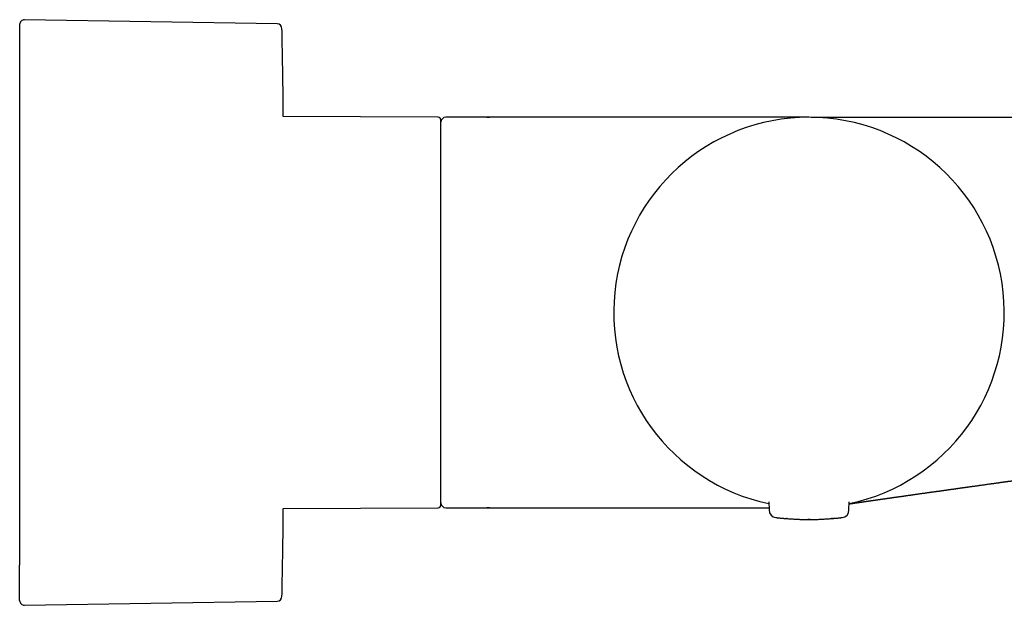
# Model space of a CAD drawing. Header units: millimetres. Extents: x 8 to 865, y 12 to 373.
# Tile 13 of 14: x 680 to 781, y 313 to 373. Entities that reach past the tile are written whole.
import ezdxf

# ---------------------------------------------------------------- set-up
doc = ezdxf.new("R2010")
doc.units = ezdxf.units.MM

msp = doc.modelspace()

# ---------------------------------------------------------------- linework, layer by layer
at = {"color": 7, "linetype": 'Continuous', "lineweight": 30}
for p, q in [((706.62, 372.56), (680.75, 372.99)), ((723.09, 363), (707.24, 363.07)), ((728.09, 363), (723.89, 363)), ((761.09, 363), (728.09, 363)), ((728.09, 363), (728.09, 363)), ((781.09, 343), (781.1, 343)), ((781.1, 343), (781.1, 343)), ((707.24, 322.93), (723.09, 323)), ((723.89, 323), (728.09, 323)), ((728.09, 323.01), (728.09, 323)), ((728.09, 323), (756.99, 323)), ((756.99, 323.6), (757, 322.79)), ((765.19, 322.79), (765.2, 323.6)), ((758.77, 321.89), (758.8, 321.89)), ((758.84, 321.89), (758.8, 321.89)), ((763.39, 321.89), (763.35, 321.89)), ((763.38, 321.89), (763.42, 321.89)), ((763.38, 321.89), (763.39, 321.89)), ((763.57, 321.91), (763.5, 321.9)), ((763.68, 321.92), (763.62, 321.91)), ((763.8, 321.93), (763.8, 321.93)), ((763.8, 321.93), (763.8, 321.93)), ((680.75, 313.01), (706.62, 313.44))]:
    msp.add_line(p, q, dxfattribs=at)
at = {"color": 7, "linetype": 'Continuous', "lineweight": 30, "flags": 128}
for points in [[(707.24, 363.07), (707.24, 363.27), (707.23, 363.68)], [(707.23, 322.33), (707.24, 322.73), (707.24, 322.93)]]:
    msp.add_lwpolyline(points, dxfattribs=at)
at = {"color": 7, "linetype": 'Continuous', "lineweight": 30}
for centre, radius, start, end in [((680.74, 372.49), 0.5, 89.0452, 180), ((706.61, 372.06), 0.5, 1.3318, 89.044), ((723.09, 362.7), 0.3, 0, 89.75), ((723.89, 362.5), 0.5, 90, 180), ((761.09, 343), 20, 281.8386, 258.1614), ((761.09, 343), 20, 281.8413, 258.1587), ((723.09, 323.3), 0.3, 270.25, 0), ((723.89, 323.5), 0.5, 180, 270), ((757.8, 322.79), 0.8, 180.5, 263.2497), ((764.39, 322.79), 0.8, 276.7503, 359.5), ((706.61, 313.94), 0.5, 270.956, 358.6682), ((680.74, 313.51), 0.5, 180, 270.9548)]:
    msp.add_arc(centre, radius, start, end, dxfattribs=at)
for points, knots in [([(680.24, 372.49), (680.24, 372.49), (680.24, 372.49), (680.24, 372.48), (680.24, 372.47), (680.24, 372.44), (680.24, 372.4), (680.24, 372.36), (680.24, 372.31), (680.24, 372.25), (680.24, 372.18), (680.24, 372.11), (680.24, 372.03), (680.24, 371.93), (680.24, 371.83), (680.24, 371.71), (680.24, 371.58), (680.24, 371.45), (680.24, 371.3), (680.24, 371.13), (680.24, 370.96), (680.24, 370.77), (680.24, 370.58), (680.24, 370.37), (680.24, 370.16), (680.24, 369.94), (680.24, 369.72), (680.24, 369.49), (680.24, 369.25), (680.24, 369.02), (680.24, 368.8), (680.24, 368.59), (680.24, 368.38), (680.24, 368.17), (680.24, 367.95), (680.24, 367.72), (680.24, 367.49), (680.24, 367.24), (680.24, 366.96), (680.24, 366.65), (680.24, 366.33), (680.24, 366.01), (680.24, 365.72), (680.24, 365.49), (680.24, 365.3), (680.24, 365.11), (680.24, 364.92), (680.24, 364.73), (680.24, 364.53), (680.24, 364.28), (680.24, 363.97), (680.24, 363.6), (680.24, 363.25), (680.24, 362.92), (680.24, 362.62), (680.24, 362.32), (680.24, 362.02), (680.24, 361.71), (680.24, 361.41), (680.24, 361.07), (680.24, 360.68), (680.24, 360.25), (680.24, 359.82), (680.24, 359.38), (680.24, 358.94), (680.24, 358.5), (680.24, 358.05), (680.24, 357.6), (680.24, 357.13), (680.24, 356.64), (680.24, 356.14), (680.24, 355.63), (680.24, 355.12), (680.24, 354.6), (680.24, 354.14), (680.24, 353.73), (680.24, 353.38), (680.24, 353.02), (680.24, 352.66), (680.24, 352.3), (680.24, 351.92), (680.24, 351.49), (680.24, 351), (680.24, 350.45), (680.24, 349.91), (680.24, 349.36), (680.24, 348.81), (680.24, 348.26), (680.24, 347.72), (680.24, 347.17), (680.24, 346.71), (680.24, 346.35), (680.24, 346.09), (680.24, 345.82), (680.24, 345.56), (680.24, 345.29), (680.24, 345.02), (680.24, 344.68), (680.24, 344.27), (680.24, 343.78), (680.24, 343.28), (680.24, 342.77), (680.24, 342.24), (680.24, 341.72), (680.24, 341.2), (680.24, 340.68), (680.24, 340.19), (680.24, 339.7), (680.24, 339.22), (680.24, 338.73), (680.24, 338.25), (680.24, 337.77), (680.24, 337.28), (680.24, 336.77), (680.24, 336.25), (680.24, 335.73), (680.24, 335.21), (680.24, 334.69), (680.24, 334.15), (680.24, 333.61), (680.24, 333.07), (680.24, 332.54), (680.24, 332.01), (680.24, 331.5), (680.24, 331), (680.24, 330.51), (680.24, 330.03), (680.24, 329.55), (680.24, 329.11), (680.24, 328.71), (680.24, 328.34), (680.24, 327.98), (680.24, 327.62), (680.24, 327.27), (680.24, 326.92), (680.24, 326.57), (680.24, 326.2), (680.24, 325.8), (680.24, 325.38), (680.24, 324.96), (680.24, 324.55), (680.24, 324.2), (680.24, 323.92), (680.24, 323.7), (680.24, 323.49), (680.24, 323.27), (680.24, 323.06), (680.24, 322.85), (680.24, 322.58), (680.24, 322.26), (680.24, 321.89), (680.24, 321.56), (680.24, 321.25), (680.24, 320.98), (680.24, 320.72), (680.24, 320.46), (680.24, 320.2), (680.24, 319.96), (680.24, 319.69), (680.24, 319.4), (680.24, 319.08), (680.24, 318.77), (680.24, 318.47), (680.24, 318.19), (680.24, 317.91), (680.24, 317.64), (680.24, 317.37), (680.24, 317.2), (680.24, 317.12)], [0, 0, 0, 0, 0.0029757, 0.0097004, 0.0164307, 0.0231686, 0.0299163, 0.0361844, 0.0424434, 0.048695, 0.0549408, 0.0611826, 0.067422, 0.0736609, 0.080525, 0.0873927, 0.0942662, 0.101148, 0.1080402, 0.115352, 0.1226518, 0.1299422, 0.137226, 0.1445059, 0.1517845, 0.1586486, 0.1655163, 0.1723899, 0.1792716, 0.1861638, 0.191534, 0.1968974, 0.2022551, 0.2076083, 0.212958, 0.2183052, 0.2236511, 0.2289966, 0.235718, 0.2424428, 0.249173, 0.255911, 0.2626587, 0.2663538, 0.2700456, 0.2737346, 0.2774212, 0.2811055, 0.2847881, 0.2884692, 0.2952151, 0.3019596, 0.3087046, 0.3138684, 0.3190347, 0.3242047, 0.3293791, 0.334559, 0.3395353, 0.34442, 0.3512512, 0.3580757, 0.3648959, 0.3717138, 0.3785319, 0.3852304, 0.3919332, 0.3986424, 0.4053602, 0.4126168, 0.419863, 0.4271015, 0.4343351, 0.4415662, 0.4487976, 0.4536693, 0.4585431, 0.4634198, 0.4683004, 0.4731855, 0.4782824, 0.4834616, 0.4907035, 0.4979376, 0.5051665, 0.5123929, 0.5196194, 0.5267196, 0.5338249, 0.540938, 0.5480612, 0.551499, 0.5549338, 0.558366, 0.5617958, 0.5652236, 0.5686496, 0.5720741, 0.5783492, 0.584622, 0.5908941, 0.5976155, 0.6043403, 0.6110705, 0.6178085, 0.6245562, 0.6308243, 0.6370833, 0.6433348, 0.6495806, 0.6558224, 0.6620619, 0.6683007, 0.6751648, 0.6820325, 0.6889061, 0.6957878, 0.70268, 0.7099918, 0.7172916, 0.7245821, 0.7318659, 0.7391457, 0.7464244, 0.7532885, 0.7601562, 0.7670297, 0.7739115, 0.7808037, 0.7861738, 0.7915372, 0.796895, 0.8022482, 0.8075978, 0.812945, 0.8182909, 0.8236365, 0.8303579, 0.8370826, 0.8438129, 0.8505508, 0.8572985, 0.8609936, 0.8646855, 0.8683745, 0.872061, 0.8757454, 0.8794279, 0.883109, 0.889855, 0.8965994, 0.9033444, 0.9085082, 0.9136746, 0.9188445, 0.9240189, 0.9291988, 0.9341748, 0.9390591, 0.9458898, 0.9527141, 0.959534, 0.966352, 0.9731701, 0.9798688, 0.9865719, 0.9932817, 1, 1, 1, 1]), ([(723.39, 352.45), (723.39, 352.57), (723.39, 352.81), (723.39, 353.16), (723.39, 353.51), (723.39, 353.79), (723.39, 354.01), (723.39, 354.16), (723.39, 354.31), (723.39, 354.46), (723.39, 354.62), (723.39, 354.78), (723.39, 355.02), (723.39, 355.33), (723.39, 355.7), (723.39, 356.03), (723.39, 356.31), (723.39, 356.49), (723.39, 356.6), (723.39, 356.65), (723.39, 356.7), (723.39, 356.75), (723.39, 356.81), (723.39, 356.86), (723.39, 356.99), (723.39, 357.2), (723.39, 357.49), (723.39, 357.77), (723.39, 358.05), (723.39, 358.28), (723.39, 358.48), (723.39, 358.65), (723.39, 358.82), (723.39, 358.98), (723.39, 359.15), (723.39, 359.33), (723.39, 359.51), (723.39, 359.71), (723.39, 359.9), (723.39, 360.08), (723.39, 360.23), (723.39, 360.35), (723.39, 360.44), (723.39, 360.53), (723.39, 360.61), (723.39, 360.69), (723.39, 360.77), (723.39, 360.85), (723.39, 360.95), (723.39, 361.06), (723.39, 361.19), (723.39, 361.31), (723.39, 361.43), (723.39, 361.54), (723.39, 361.65), (723.39, 361.74), (723.39, 361.82), (723.39, 361.89), (723.39, 361.95), (723.39, 362.02), (723.39, 362.07), (723.39, 362.13), (723.39, 362.19), (723.39, 362.25), (723.39, 362.31), (723.39, 362.38), (723.39, 362.44), (723.39, 362.49), (723.39, 362.54), (723.39, 362.58), (723.39, 362.62), (723.39, 362.64), (723.39, 362.66), (723.39, 362.68), (723.39, 362.69), (723.39, 362.7), (723.39, 362.7), (723.39, 362.7), (723.39, 362.7)], [0, 0, 0, 0, 0.019508, 0.038999, 0.058482, 0.077964, 0.086714, 0.095465, 0.104221, 0.11298, 0.121743, 0.131321, 0.141233, 0.16434, 0.187432, 0.210523, 0.22577, 0.241026, 0.244453, 0.24788, 0.251309, 0.254738, 0.258168, 0.261599, 0.26503, 0.284947, 0.304839, 0.324715, 0.344583, 0.364453, 0.377469, 0.390492, 0.403525, 0.41657, 0.430144, 0.444319, 0.461325, 0.478333, 0.495349, 0.51251, 0.530453, 0.539262, 0.548071, 0.55688, 0.56569, 0.574501, 0.583316, 0.592133, 0.600955, 0.616268, 0.631575, 0.64688, 0.662186, 0.677499, 0.692822, 0.708679, 0.719698, 0.730714, 0.741729, 0.752744, 0.763762, 0.774783, 0.785809, 0.796842, 0.813546, 0.830241, 0.846933, 0.863627, 0.880328, 0.897042, 0.914206, 0.927801, 0.941391, 0.95498, 0.96857, 0.982165, 0.995767, 1, 1, 1, 1]), ([(740.62, 363), (740.29, 363), (739.65, 363), (738.68, 363), (737.73, 363), (736.85, 363), (736.05, 363), (735.32, 363), (734.61, 363), (733.94, 363), (733.31, 363), (732.73, 363), (732.16, 363), (731.59, 363), (731.04, 363), (730.51, 363), (730, 363), (729.51, 363), (729.03, 363), (728.56, 362.99), (728.25, 362.99), (728.09, 362.99)], [0, 0, 0, 0, 0.077796, 0.154945, 0.231317, 0.306785, 0.365363, 0.42324, 0.480355, 0.536645, 0.583712, 0.630104, 0.67578, 0.720704, 0.764838, 0.808143, 0.848181, 0.887417, 0.92582, 0.963358, 1, 1, 1, 1]), ([(741.11, 363), (740.97, 363), (740.68, 363), (740.39, 363), (740.24, 363)], [0, 0, 0, 0, 0.48032, 1, 1, 1, 1]), ([(761.32, 363), (761.33, 363), (761.37, 363), (761.43, 363), (761.5, 363), (761.55, 363), (761.59, 363), (761.62, 363), (761.66, 363), (761.7, 363), (761.77, 363), (761.86, 363), (762, 363), (762.14, 363), (762.29, 363), (762.45, 363), (762.61, 363), (762.76, 363), (762.91, 363), (763.07, 363), (763.23, 363), (763.39, 363), (763.59, 363), (763.82, 363), (764.08, 363), (764.35, 363), (764.63, 363), (764.93, 363), (765.23, 363), (765.53, 363), (765.83, 363), (766.15, 363), (766.47, 363), (766.81, 363), (767.15, 363), (767.5, 363), (767.86, 363), (768.22, 363), (768.55, 363), (768.84, 363), (769.09, 363), (769.35, 363), (769.61, 363), (769.87, 363), (770.17, 363), (770.53, 363), (770.93, 363), (771.33, 363), (771.74, 363), (772.16, 363), (772.54, 363), (772.87, 363), (773.16, 363), (773.45, 363), (773.75, 363), (774.05, 363), (774.35, 363), (774.7, 363), (775.11, 363), (775.58, 363), (776.05, 363), (776.53, 363), (777.01, 363), (777.44, 363), (777.82, 363), (778.15, 363), (778.48, 363), (778.82, 363), (779.15, 363), (779.49, 363), (779.89, 363), (780.34, 363), (780.86, 363), (781.38, 363), (781.9, 363), (782.43, 363), (782.94, 363), (783.43, 363), (783.89, 363), (784.27, 363), (784.55, 363), (784.74, 363), (784.92, 363), (785.11, 363), (785.29, 363), (785.53, 363), (785.81, 363), (786.14, 363), (786.46, 363), (786.78, 363), (787.06, 363), (787.32, 363), (787.56, 363), (787.78, 363), (787.97, 363), (788.14, 363), (788.26, 363), (788.32, 363), (788.35, 363), (788.37, 363), (788.39, 363), (788.41, 363), (788.56, 363), (788.74, 363), (788.94, 363), (789.03, 363), (789.11, 363), (789.32, 363), (789.52, 363), (789.7, 363), (789.71, 363), (789.73, 363), (789.74, 363), (789.76, 363), (789.79, 363), (789.83, 363), (789.89, 363), (789.95, 363), (790.01, 363), (790.08, 363), (790.15, 363), (790.23, 363), (790.31, 363), (790.39, 363), (790.46, 363), (790.52, 363), (790.57, 363), (790.6, 363), (790.61, 363)], [0, 0, 0, 0, 0.007587, 0.018925, 0.030313, 0.034801, 0.039298, 0.043804, 0.048318, 0.052842, 0.057375, 0.070028, 0.082697, 0.095388, 0.108104, 0.12085, 0.13363, 0.143699, 0.153793, 0.163915, 0.174066, 0.184249, 0.194466, 0.208765, 0.223058, 0.23735, 0.251646, 0.265953, 0.280274, 0.293796, 0.307341, 0.320913, 0.334515, 0.348105, 0.361666, 0.375201, 0.388715, 0.402213, 0.415698, 0.424523, 0.433347, 0.44217, 0.450993, 0.459818, 0.468646, 0.481597, 0.494503, 0.507369, 0.5202, 0.532998, 0.545769, 0.554356, 0.562934, 0.571504, 0.580068, 0.588625, 0.597179, 0.60573, 0.618686, 0.631595, 0.644463, 0.657295, 0.670094, 0.682866, 0.691455, 0.700035, 0.708609, 0.717176, 0.72574, 0.734301, 0.742861, 0.755777, 0.768655, 0.781499, 0.794313, 0.807105, 0.819878, 0.831107, 0.842331, 0.853552, 0.85796, 0.862369, 0.866778, 0.871188, 0.875599, 0.880012, 0.887928, 0.89567, 0.903239, 0.910637, 0.917752, 0.92308, 0.92865, 0.934463, 0.938433, 0.942509, 0.946183, 0.946671, 0.947159, 0.947649, 0.948141, 0.948634, 0.949128, 0.959046, 0.961022, 0.963008, 0.965004, 0.966692, 0.978225, 0.978784, 0.979028, 0.979323, 0.979669, 0.980065, 0.980511, 0.981764, 0.983296, 0.984563, 0.985973, 0.987526, 0.989222, 0.990835, 0.993011, 0.994928, 0.996585, 0.997983, 0.999121, 1, 1, 1, 1]), ([(723.39, 323.3), (723.39, 323.3), (723.39, 323.3), (723.39, 323.31), (723.39, 323.32), (723.39, 323.34), (723.39, 323.37), (723.39, 323.41), (723.39, 323.45), (723.39, 323.5), (723.39, 323.56), (723.39, 323.61), (723.39, 323.68), (723.39, 323.75), (723.39, 323.83), (723.39, 323.92), (723.39, 324.03), (723.39, 324.16), (723.39, 324.3), (723.39, 324.45), (723.39, 324.61), (723.39, 324.77), (723.39, 324.95), (723.39, 325.12), (723.39, 325.31), (723.39, 325.51), (723.39, 325.71), (723.39, 325.93), (723.39, 326.17), (723.39, 326.41), (723.39, 326.66), (723.39, 326.92), (723.39, 327.17), (723.39, 327.41), (723.39, 327.63), (723.39, 327.86), (723.39, 328.09), (723.39, 328.33), (723.39, 328.57), (723.39, 328.83), (723.39, 329.1), (723.39, 329.38), (723.39, 329.66), (723.39, 329.94), (723.39, 330.23), (723.39, 330.5), (723.39, 330.75), (723.39, 330.99), (723.39, 331.22), (723.39, 331.46), (723.39, 331.7), (723.39, 331.94), (723.39, 332.21), (723.39, 332.5), (723.39, 332.81), (723.39, 333.12), (723.39, 333.44), (723.39, 333.76), (723.39, 334.08), (723.39, 334.37), (723.39, 334.62), (723.39, 334.84), (723.39, 335.06), (723.39, 335.28), (723.39, 335.51), (723.39, 335.73), (723.39, 335.96), (723.39, 336.2), (723.39, 336.46), (723.39, 336.74), (723.39, 337.02), (723.39, 337.31), (723.39, 337.59), (723.39, 337.87), (723.39, 338.16), (723.39, 338.51), (723.39, 338.92), (723.39, 339.29), (723.39, 339.54), (723.39, 339.67), (723.39, 339.8), (723.39, 339.92), (723.39, 340.05), (723.39, 340.27), (723.39, 340.58), (723.39, 340.98), (723.39, 341.38), (723.39, 341.78), (723.39, 342.17), (723.39, 342.53), (723.39, 342.86), (723.39, 343.15), (723.39, 343.45), (723.39, 343.75), (723.39, 344.04), (723.39, 344.36), (723.39, 344.73), (723.39, 345.14), (723.39, 345.54), (723.39, 345.94), (723.39, 346.31), (723.39, 346.58), (723.39, 346.75), (723.39, 346.83), (723.39, 346.91), (723.39, 346.99), (723.39, 347.07), (723.39, 347.15), (723.39, 347.35), (723.39, 347.68), (723.39, 348.13), (723.39, 348.58), (723.39, 348.94), (723.39, 349.22), (723.39, 349.42), (723.39, 349.62), (723.39, 349.81), (723.39, 350), (723.39, 350.19), (723.39, 350.45), (723.39, 350.79), (723.39, 351.21), (723.39, 351.63), (723.39, 352.04), (723.39, 352.31), (723.39, 352.45)], [0, 0, 0, 0, 0.00485, 0.014067, 0.023279, 0.032488, 0.041698, 0.050913, 0.060135, 0.069514, 0.078152, 0.086787, 0.095422, 0.104058, 0.1127, 0.12135, 0.132519, 0.14368, 0.154839, 0.166002, 0.177174, 0.188406, 0.199013, 0.209617, 0.220221, 0.230831, 0.241452, 0.252709, 0.263957, 0.275203, 0.286452, 0.297712, 0.308918, 0.31769, 0.326459, 0.335227, 0.343997, 0.352772, 0.361556, 0.370984, 0.380406, 0.389826, 0.399246, 0.408671, 0.418103, 0.427377, 0.434616, 0.441853, 0.449089, 0.456325, 0.463564, 0.470807, 0.478056, 0.487006, 0.495952, 0.504895, 0.513839, 0.522787, 0.531742, 0.540461, 0.546397, 0.552332, 0.558266, 0.5642, 0.570136, 0.576073, 0.582014, 0.587958, 0.595212, 0.602463, 0.609712, 0.616961, 0.624213, 0.631467, 0.638726, 0.645703, 0.657892, 0.67008, 0.673273, 0.676467, 0.679661, 0.682856, 0.686052, 0.689249, 0.699091, 0.708929, 0.718767, 0.72861, 0.738348, 0.747677, 0.755005, 0.762334, 0.769665, 0.777, 0.784066, 0.790808, 0.80091, 0.811005, 0.821096, 0.831187, 0.840071, 0.848962, 0.850959, 0.852957, 0.854955, 0.856954, 0.858953, 0.860954, 0.862954, 0.87437, 0.885774, 0.897172, 0.90857, 0.913689, 0.91881, 0.923934, 0.929061, 0.934191, 0.9389, 0.943429, 0.954744, 0.966052, 0.977359, 0.988674, 1, 1, 1, 1]), ([(765.2, 323.4), (765.2, 323.4), (765.21, 323.4), (765.22, 323.4), (765.24, 323.4), (765.26, 323.41), (765.28, 323.41), (765.3, 323.41), (765.32, 323.42), (765.33, 323.42), (765.35, 323.42), (765.36, 323.42), (765.38, 323.43), (765.4, 323.43), (765.41, 323.43), (765.43, 323.43), (765.45, 323.44), (765.48, 323.44), (765.5, 323.44), (765.53, 323.45), (765.55, 323.45), (765.58, 323.45), (765.6, 323.46), (765.62, 323.46), (765.63, 323.46), (765.65, 323.47), (765.66, 323.47), (765.68, 323.47), (765.71, 323.47), (765.74, 323.48), (765.78, 323.48), (765.8, 323.49), (765.83, 323.49), (765.85, 323.5), (765.87, 323.5), (765.9, 323.5), (765.91, 323.5), (765.93, 323.51), (765.94, 323.51), (765.96, 323.51), (765.97, 323.51), (765.99, 323.52), (766.01, 323.52), (766.04, 323.52), (766.06, 323.53), (766.09, 323.53), (766.12, 323.54), (766.15, 323.54), (766.18, 323.54), (766.2, 323.55), (766.23, 323.55), (766.25, 323.55), (766.28, 323.56), (766.3, 323.56), (766.33, 323.57), (766.37, 323.57), (766.41, 323.58), (766.45, 323.58), (766.5, 323.59), (766.54, 323.6), (766.59, 323.6), (766.64, 323.61), (766.68, 323.62), (766.71, 323.62), (766.74, 323.63), (766.77, 323.63), (766.8, 323.63), (766.83, 323.64), (766.86, 323.64), (766.89, 323.65), (766.91, 323.65), (766.93, 323.65), (766.95, 323.66), (766.98, 323.66), (767.01, 323.66), (767.04, 323.67), (767.08, 323.67), (767.11, 323.68), (767.15, 323.69), (767.19, 323.69), (767.23, 323.7), (767.26, 323.7), (767.3, 323.71), (767.33, 323.71), (767.35, 323.71), (767.38, 323.72), (767.42, 323.72), (767.46, 323.73), (767.52, 323.74), (767.58, 323.75), (767.65, 323.76), (767.71, 323.77), (767.77, 323.77), (767.82, 323.78), (767.86, 323.79), (767.91, 323.79), (767.95, 323.8), (768, 323.81), (768.05, 323.81), (768.11, 323.82), (768.18, 323.83), (768.25, 323.84), (768.32, 323.85), (768.38, 323.86), (768.44, 323.87), (768.49, 323.88), (768.55, 323.89), (768.6, 323.89), (768.65, 323.9), (768.7, 323.91), (768.76, 323.92), (768.81, 323.92), (768.86, 323.93), (768.91, 323.94), (768.95, 323.94), (769, 323.95), (769.04, 323.96), (769.09, 323.96), (769.14, 323.97), (769.19, 323.98), (769.24, 323.98), (769.29, 323.99), (769.33, 324), (769.38, 324), (769.43, 324.01), (769.48, 324.02), (769.52, 324.03), (769.57, 324.03), (769.62, 324.04), (769.67, 324.05), (769.72, 324.05), (769.77, 324.06), (769.81, 324.07), (769.85, 324.07), (769.91, 324.08), (769.97, 324.09), (770.04, 324.1), (770.11, 324.11), (770.18, 324.12), (770.25, 324.13), (770.31, 324.14), (770.38, 324.15), (770.45, 324.16), (770.51, 324.16), (770.56, 324.17), (770.61, 324.18), (770.67, 324.19), (770.73, 324.2), (770.79, 324.2), (770.85, 324.21), (770.91, 324.22), (770.95, 324.23), (771, 324.23), (771.05, 324.24), (771.1, 324.25), (771.16, 324.26), (771.23, 324.27), (771.32, 324.28), (771.4, 324.29), (771.49, 324.3), (771.57, 324.31), (771.65, 324.33), (771.73, 324.34), (771.8, 324.35), (771.87, 324.36), (771.94, 324.37), (772.02, 324.38), (772.1, 324.39), (772.18, 324.4), (772.26, 324.41), (772.34, 324.42), (772.44, 324.44), (772.57, 324.45), (772.72, 324.48), (772.87, 324.5), (773.01, 324.52), (773.12, 324.53), (773.21, 324.55), (773.3, 324.56), (773.38, 324.57), (773.45, 324.58), (773.51, 324.59), (773.57, 324.6), (773.64, 324.61), (773.71, 324.62), (773.8, 324.63), (773.88, 324.64), (773.97, 324.65), (774.05, 324.66), (774.14, 324.68), (774.24, 324.69), (774.34, 324.7), (774.42, 324.71), (774.49, 324.72), (774.54, 324.73), (774.58, 324.74), (774.62, 324.74), (774.66, 324.75), (774.71, 324.76), (774.76, 324.76), (774.81, 324.77), (774.87, 324.78), (774.94, 324.79), (775, 324.8), (775.06, 324.81), (775.13, 324.81), (775.2, 324.82), (775.27, 324.83), (775.35, 324.85), (775.44, 324.86), (775.52, 324.87), (775.59, 324.88), (775.64, 324.89), (775.69, 324.89), (775.73, 324.9), (775.76, 324.9), (775.78, 324.91), (775.81, 324.91), (775.85, 324.92), (775.9, 324.92), (775.96, 324.93), (776.02, 324.94), (776.09, 324.95), (776.17, 324.96), (776.25, 324.97), (776.34, 324.98), (776.42, 325), (776.5, 325.01), (776.56, 325.02), (776.63, 325.03), (776.7, 325.03), (776.76, 325.04), (776.81, 325.05), (776.85, 325.06), (776.89, 325.06), (776.92, 325.07), (776.95, 325.07), (776.99, 325.08), (777.04, 325.08), (777.1, 325.09), (777.17, 325.1), (777.25, 325.11), (777.33, 325.12), (777.43, 325.14), (777.54, 325.15), (777.64, 325.17), (777.73, 325.18), (777.8, 325.19), (777.86, 325.2), (777.91, 325.21), (777.96, 325.21), (778.04, 325.22), (778.14, 325.24), (778.26, 325.25), (778.39, 325.27), (778.51, 325.29), (778.63, 325.31), (778.78, 325.33), (778.95, 325.35), (779.15, 325.38), (779.35, 325.41), (779.51, 325.43), (779.63, 325.45), (779.71, 325.46), (779.79, 325.47), (779.88, 325.48), (779.98, 325.49), (780.08, 325.51), (780.19, 325.52), (780.28, 325.54), (780.38, 325.55), (780.46, 325.56), (780.54, 325.57), (780.62, 325.58), (780.7, 325.6), (780.77, 325.61), (780.83, 325.61), (780.88, 325.62), (780.92, 325.63), (780.97, 325.63), (781.02, 325.64), (781.08, 325.65), (781.15, 325.66), (781.23, 325.67), (781.31, 325.68), (781.4, 325.69), (781.49, 325.71), (781.58, 325.72), (781.67, 325.73), (781.75, 325.74), (781.82, 325.75), (781.88, 325.76), (781.94, 325.77), (781.99, 325.78), (782.05, 325.79), (782.12, 325.8), (782.18, 325.81), (782.29, 325.82), (782.42, 325.84), (782.58, 325.86), (782.73, 325.88), (782.88, 325.9), (783.02, 325.92), (783.17, 325.94), (783.34, 325.97), (783.57, 326), (783.77, 326.03), (783.93, 326.05), (783.99, 326.06), (784.06, 326.07), (784.11, 326.08), (784.15, 326.08), (784.19, 326.09), (784.23, 326.09), (784.27, 326.1), (784.32, 326.11), (784.37, 326.11), (784.43, 326.12), (784.53, 326.14), (784.68, 326.16), (784.87, 326.18), (785.03, 326.2), (785.14, 326.22), (785.22, 326.23), (785.29, 326.24), (785.35, 326.25), (785.4, 326.26), (785.44, 326.26), (785.47, 326.27), (785.49, 326.27), (785.52, 326.27), (785.56, 326.28), (785.61, 326.29), (785.67, 326.3), (785.73, 326.3), (785.79, 326.31), (785.85, 326.32), (786.01, 326.34), (786.27, 326.38), (786.53, 326.42), (786.7, 326.44), (786.76, 326.45), (786.81, 326.46), (786.85, 326.46), (786.89, 326.47), (786.93, 326.47), (786.96, 326.48), (787, 326.48), (787.05, 326.49), (787.11, 326.5), (787.18, 326.51), (787.25, 326.52), (787.33, 326.53), (787.4, 326.54), (787.47, 326.55), (787.55, 326.56), (787.63, 326.57), (787.72, 326.58), (787.8, 326.6), (787.87, 326.6), (787.92, 326.61), (787.96, 326.62), (788, 326.62), (788.03, 326.63), (788.07, 326.63), (788.1, 326.64), (788.14, 326.64), (788.18, 326.65), (788.23, 326.66), (788.29, 326.66), (788.36, 326.67), (788.44, 326.69), (788.53, 326.7), (788.63, 326.71), (788.74, 326.73), (788.86, 326.74), (789, 326.76), (789.14, 326.78), (789.27, 326.8), (789.4, 326.82), (789.53, 326.83), (789.66, 326.85), (789.8, 326.87), (789.95, 326.89), (790.11, 326.91), (790.27, 326.94), (790.44, 326.96), (790.61, 326.98), (790.73, 327), (790.78, 327.01)], [0, 0, 0, 0, 0.000705, 0.002513, 0.004441, 0.006788, 0.008918, 0.01083, 0.012658, 0.014233, 0.015751, 0.017322, 0.018946, 0.020623, 0.022352, 0.024102, 0.026287, 0.028455, 0.030684, 0.033171, 0.035927, 0.03801, 0.039901, 0.041558, 0.04298, 0.044226, 0.045551, 0.046989, 0.049884, 0.052893, 0.055975, 0.057906, 0.059891, 0.06193, 0.064013, 0.065951, 0.067323, 0.068563, 0.069669, 0.070736, 0.072044, 0.073611, 0.075437, 0.077474, 0.079506, 0.081508, 0.084062, 0.086385, 0.088449, 0.090477, 0.0923, 0.094144, 0.096015, 0.097911, 0.099829, 0.102874, 0.105916, 0.108944, 0.112004, 0.115266, 0.118758, 0.122518, 0.124596, 0.126745, 0.128955, 0.131226, 0.133463, 0.135491, 0.137307, 0.138911, 0.140339, 0.141744, 0.143143, 0.144536, 0.146715, 0.149027, 0.151558, 0.153756, 0.156033, 0.158384, 0.160807, 0.163161, 0.165291, 0.167094, 0.168759, 0.17057, 0.172562, 0.174711, 0.178684, 0.182784, 0.186749, 0.19051, 0.194141, 0.196675, 0.199158, 0.201592, 0.204081, 0.206811, 0.209785, 0.21283, 0.216905, 0.22084, 0.224607, 0.228193, 0.231221, 0.234015, 0.236768, 0.239835, 0.242445, 0.24516, 0.247975, 0.25081, 0.253386, 0.25568, 0.257897, 0.260446, 0.262688, 0.265141, 0.267575, 0.269826, 0.272476, 0.274839, 0.277157, 0.279496, 0.281825, 0.284134, 0.286636, 0.288815, 0.291183, 0.293714, 0.296115, 0.298301, 0.300271, 0.302034, 0.304732, 0.307717, 0.310915, 0.314153, 0.317421, 0.320702, 0.323769, 0.326808, 0.329773, 0.332488, 0.334943, 0.337086, 0.339532, 0.342283, 0.345239, 0.347946, 0.350344, 0.352323, 0.354221, 0.356273, 0.35848, 0.360803, 0.364358, 0.368071, 0.371735, 0.375279, 0.378768, 0.382188, 0.385566, 0.388686, 0.39151, 0.394333, 0.397485, 0.400828, 0.404125, 0.407379, 0.410633, 0.413897, 0.419675, 0.425639, 0.431801, 0.438206, 0.441661, 0.445184, 0.448599, 0.451679, 0.454422, 0.45683, 0.459065, 0.461587, 0.4644, 0.467502, 0.470763, 0.474015, 0.477255, 0.480486, 0.48425, 0.487891, 0.491387, 0.493378, 0.495243, 0.496888, 0.498313, 0.499893, 0.501552, 0.503365, 0.505332, 0.507454, 0.509732, 0.512237, 0.514403, 0.516743, 0.519257, 0.521945, 0.524806, 0.527842, 0.53101, 0.533277, 0.535224, 0.536852, 0.538161, 0.539158, 0.540101, 0.541119, 0.542211, 0.544079, 0.54613, 0.548366, 0.550793, 0.553443, 0.556323, 0.559432, 0.56277, 0.564985, 0.567291, 0.569688, 0.571995, 0.574009, 0.575823, 0.577307, 0.57846, 0.579424, 0.580458, 0.581566, 0.583459, 0.585536, 0.587797, 0.590445, 0.593411, 0.596706, 0.600329, 0.604282, 0.606747, 0.60904, 0.611113, 0.612967, 0.614606, 0.616207, 0.620221, 0.624572, 0.628684, 0.632722, 0.636647, 0.64046, 0.647048, 0.65346, 0.659809, 0.666271, 0.668796, 0.671346, 0.67392, 0.676651, 0.679736, 0.683177, 0.686523, 0.689631, 0.692499, 0.695127, 0.697515, 0.700166, 0.702566, 0.704757, 0.70674, 0.708152, 0.709446, 0.710865, 0.712518, 0.714439, 0.716601, 0.718961, 0.7215, 0.724219, 0.727064, 0.730075, 0.732931, 0.735462, 0.737447, 0.739181, 0.740885, 0.742665, 0.744521, 0.746465, 0.748515, 0.750673, 0.755936, 0.760931, 0.765369, 0.769619, 0.773908, 0.778449, 0.783371, 0.788631, 0.799163, 0.801243, 0.803279, 0.805093, 0.806667, 0.808, 0.809093, 0.810125, 0.811477, 0.812774, 0.814277, 0.815987, 0.817887, 0.823795, 0.829444, 0.834835, 0.837287, 0.839642, 0.841728, 0.843521, 0.845021, 0.846048, 0.846871, 0.847511, 0.848343, 0.849507, 0.851003, 0.852707, 0.854498, 0.856298, 0.858105, 0.85992, 0.870362, 0.880957, 0.88283, 0.884551, 0.886076, 0.887403, 0.888532, 0.889448, 0.890386, 0.891565, 0.892984, 0.894738, 0.896763, 0.898943, 0.901083, 0.903182, 0.905239, 0.907255, 0.909961, 0.912587, 0.914971, 0.916993, 0.918345, 0.91946, 0.92044, 0.921428, 0.922425, 0.923412, 0.924409, 0.925599, 0.927106, 0.928854, 0.930883, 0.933183, 0.935736, 0.93852, 0.941504, 0.945223, 0.949084, 0.953035, 0.957069, 0.960571, 0.964173, 0.967924, 0.97189, 0.976157, 0.980752, 0.985359, 0.990197, 0.995221, 1, 1, 1, 1]), ([(728.09, 323.01), (728.24, 323.01), (728.55, 323.01), (729.01, 323), (729.48, 323), (729.96, 323), (730.46, 323), (730.99, 323), (731.56, 323), (732.18, 323), (732.8, 323), (733.44, 323), (734.1, 323), (734.76, 323), (735.44, 323), (736.13, 323), (736.89, 323), (737.74, 323), (738.67, 323), (739.29, 323), (739.6, 323)], [0, 0, 0, 0, 0.0392, 0.079342, 0.120396, 0.162327, 0.205104, 0.248693, 0.301065, 0.354466, 0.408843, 0.464142, 0.521338, 0.579377, 0.638202, 0.697756, 0.757982, 0.837771, 0.918486, 1, 1, 1, 1]), ([(757.7, 322), (757.7, 322), (757.7, 322), (757.72, 322), (757.74, 322), (757.77, 321.99), (757.8, 321.99), (757.85, 321.98), (757.9, 321.98), (757.96, 321.97), (758.04, 321.96), (758.12, 321.95), (758.22, 321.94), (758.31, 321.93), (758.37, 321.93), (758.39, 321.93)], [0, 0, 0, 0, 0.076117, 0.151706, 0.226961, 0.30208, 0.377258, 0.452694, 0.528582, 0.605114, 0.69278, 0.779892, 0.866735, 0.953596, 1, 1, 1, 1]), ([(758.38, 321.93), (758.39, 321.93), (758.39, 321.93), (758.41, 321.93), (758.43, 321.92), (758.45, 321.92), (758.46, 321.92)], [0, 0, 0, 0, 0.16393, 0.364904, 0.657638, 1, 1, 1, 1]), ([(758.38, 321.93), (758.39, 321.93), (758.39, 321.93), (758.41, 321.93), (758.43, 321.92), (758.46, 321.92), (758.5, 321.92), (758.53, 321.91), (758.57, 321.91), (758.62, 321.91), (758.66, 321.9), (758.7, 321.9), (758.73, 321.9), (758.76, 321.89), (758.78, 321.89), (758.8, 321.89), (758.81, 321.89)], [0, 0, 0, 0, 0.038117, 0.084849, 0.152919, 0.234476, 0.323544, 0.412636, 0.501734, 0.60074, 0.699755, 0.79766, 0.862383, 0.917473, 0.963187, 1, 1, 1, 1]), ([(758.57, 321.91), (758.59, 321.91), (758.62, 321.91), (758.66, 321.9), (758.7, 321.9), (758.73, 321.9), (758.76, 321.89), (758.78, 321.89), (758.8, 321.89), (758.81, 321.89)], [0, 0, 0, 0, 0.198703, 0.397423, 0.593916, 0.723812, 0.834374, 0.926119, 1, 1, 1, 1]), ([(758.68, 321.9), (758.69, 321.9), (758.7, 321.9), (758.72, 321.9), (758.73, 321.9)], [0, 0, 0, 0, 0.477389, 1, 1, 1, 1]), ([(758.68, 321.9), (758.69, 321.9), (758.7, 321.9), (758.73, 321.9), (758.76, 321.89), (758.79, 321.89), (758.8, 321.89)], [0, 0, 0, 0, 0.216612, 0.453745, 0.714217, 1, 1, 1, 1]), ([(758.8, 321.89), (758.81, 321.89), (758.87, 321.89), (758.98, 321.88), (759.13, 321.87), (759.29, 321.86), (759.45, 321.85), (759.62, 321.84), (759.8, 321.83), (759.98, 321.82), (760.16, 321.81), (760.34, 321.81), (760.53, 321.81), (760.71, 321.8), (760.9, 321.8), (761.09, 321.8), (761.29, 321.8), (761.48, 321.8), (761.66, 321.81), (761.85, 321.81), (762.03, 321.81), (762.21, 321.82), (762.39, 321.83), (762.57, 321.84), (762.74, 321.85), (762.9, 321.86), (763.06, 321.87), (763.21, 321.88), (763.32, 321.89), (763.38, 321.89), (763.39, 321.89)], [0, 0, 0, 0, 0.008534, 0.046135, 0.083609, 0.121075, 0.15865, 0.196451, 0.234593, 0.272678, 0.310493, 0.348152, 0.385768, 0.423457, 0.461332, 0.499506, 0.537699, 0.575591, 0.613294, 0.650923, 0.688592, 0.726416, 0.764508, 0.802647, 0.840444, 0.878013, 0.915472, 0.952937, 0.990526, 1, 1, 1, 1]), ([(761.21, 321.8), (761.17, 321.8), (761.09, 321.8), (761.02, 321.8), (760.98, 321.8)], [0, 0, 0, 0, 0.494193, 1, 1, 1, 1]), ([(763.38, 321.89), (763.4, 321.89), (763.42, 321.89), (763.46, 321.9), (763.49, 321.9), (763.5, 321.9), (763.51, 321.9)], [0, 0, 0, 0, 0.285779, 0.54625, 0.783385, 1, 1, 1, 1]), ([(763.46, 321.9), (763.47, 321.9), (763.49, 321.9), (763.5, 321.9), (763.51, 321.9)], [0, 0, 0, 0, 0.522614, 1, 1, 1, 1]), ([(763.5, 321.9), (763.54, 321.9), (763.61, 321.91), (763.66, 321.91), (763.68, 321.92)], [0, 0, 0, 0, 0.671092, 1, 1, 1, 1]), ([(763.68, 321.92), (763.69, 321.92), (763.71, 321.92), (763.75, 321.92), (763.78, 321.93), (763.8, 321.93), (763.8, 321.93)], [0, 0, 0, 0, 0.23572, 0.479845, 0.734116, 1, 1, 1, 1]), ([(763.75, 321.92), (763.75, 321.92), (763.76, 321.92), (763.78, 321.93), (763.8, 321.93), (763.8, 321.93)], [0, 0, 0, 0, 0.000843, 0.489268, 1, 1, 1, 1]), ([(763.8, 321.93), (763.82, 321.93), (763.88, 321.93), (763.97, 321.94), (764.06, 321.95), (764.15, 321.96), (764.23, 321.97), (764.29, 321.98), (764.34, 321.98), (764.39, 321.99), (764.42, 321.99), (764.45, 322), (764.47, 322), (764.48, 322), (764.48, 322), (764.49, 322)], [0, 0, 0, 0, 0.049023, 0.135597, 0.22215, 0.308966, 0.396329, 0.472682, 0.548391, 0.623649, 0.698649, 0.773588, 0.848663, 0.924069, 1, 1, 1, 1]), ([(680.24, 313.51), (680.24, 313.51), (680.24, 313.51), (680.24, 313.52), (680.24, 313.54), (680.24, 313.57), (680.24, 313.6), (680.24, 313.63), (680.24, 313.65), (680.24, 313.67), (680.24, 313.69), (680.24, 313.71), (680.24, 313.75), (680.24, 313.81), (680.24, 313.9), (680.24, 314), (680.24, 314.12), (680.24, 314.25), (680.24, 314.37), (680.24, 314.49), (680.24, 314.59), (680.24, 314.7), (680.24, 314.82), (680.24, 314.94), (680.24, 315.06), (680.24, 315.2), (680.24, 315.37), (680.24, 315.56), (680.24, 315.76), (680.24, 315.96), (680.24, 316.18), (680.24, 316.4), (680.24, 316.63), (680.24, 316.87), (680.24, 317.04), (680.24, 317.12)], [0, 0, 0, 0, 0.030548, 0.068204, 0.101349, 0.134511, 0.167698, 0.180746, 0.193799, 0.206859, 0.219926, 0.233, 0.246083, 0.286721, 0.327296, 0.367827, 0.40833, 0.448821, 0.489317, 0.516601, 0.543901, 0.571221, 0.598566, 0.625941, 0.652229, 0.67803, 0.714113, 0.750164, 0.786193, 0.822213, 0.858235, 0.893628, 0.929046, 0.964499, 1, 1, 1, 1])]:
    msp.add_open_spline(points, degree=3, knots=knots, dxfattribs=at)
for points in [[(707.23, 363.68), (707.23, 364.38), (707.22, 365.78), (707.19, 367.87), (707.15, 369.97), (707.12, 371.37), (707.11, 372.07)], [(707.11, 313.93), (707.12, 314.63), (707.15, 316.03), (707.19, 318.13), (707.22, 320.22), (707.23, 321.62), (707.23, 322.32)]]:
    msp.add_open_spline(points, degree=3, dxfattribs=at)

doc.saveas('drawing.dxf')
